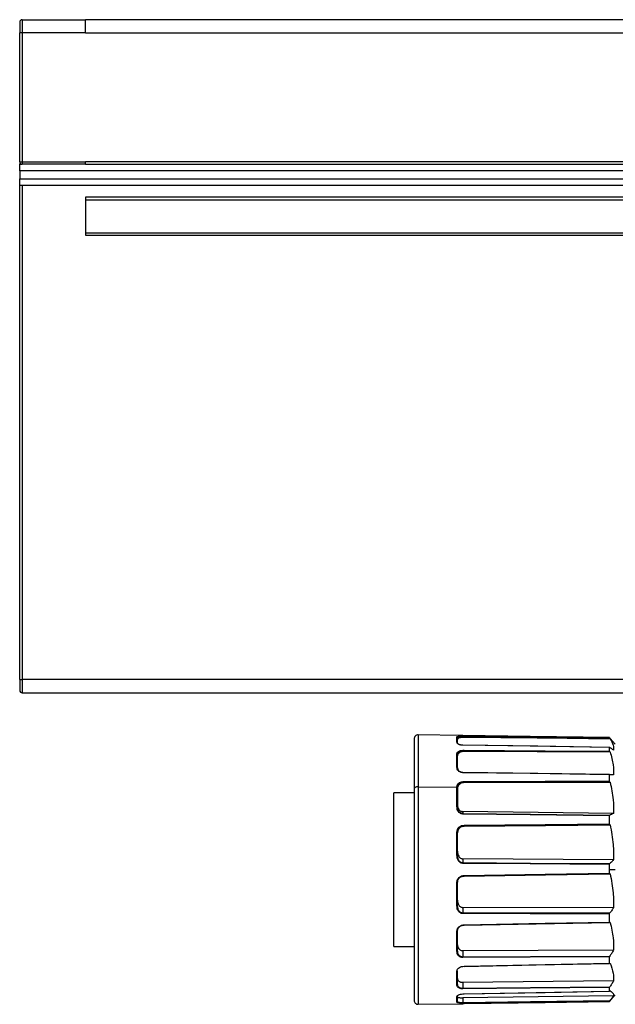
# Model space of a CAD drawing. Header units: millimetres. Extents: x -417 to 2052, y 446 to 879.
# Tile 4 of 21: x 95 to 141, y 624 to 699. Entities that reach past the tile are written whole.
import ezdxf

# ---------------------------------------------------------------- set-up
doc = ezdxf.new("R2010")
doc.units = ezdxf.units.MM

# ---------------------------------------------------------------- blocks, each defined once
blk = doc.blocks.new('Drawing View2')
at = {"color": 7, "linetype": 'Continuous', "lineweight": 25}
for p, q in [((-89, 68.44), (-89, 67.64)), ((-88.8, 68.64), (-88.8, 67.64)), ((-88.8, 68.64), (-84, 68.64)), ((406, 68.64), (-84, 68.64)), ((-88.8, 67.64), (-89, 67.64)), ((-89, 57.84), (-89, 67.64)), ((-88.8, 67.64), (-88.8, 57.84)), ((-84, 67.64), (-88.8, 67.64)), ((-84, 67.64), (406, 67.64)), ((-89, 57.84), (-88.8, 57.84)), ((-89, 57.84), (-89, 57.64)), ((-88.8, 57.84), (-88.8, 57.64)), ((-88.8, 57.84), (-84, 57.84)), ((406, 57.84), (-84, 57.84)), ((-89, 57.14), (-89, 57.64)), ((-89, 57.64), (-88.8, 57.64)), ((411, 57.14), (-89, 57.14)), ((-89, 57.14), (-89, 56.54)), ((-84, 57.64), (-88.8, 57.64)), ((-84, 57.64), (406, 57.64)), ((-89, 56.54), (411, 56.54)), ((-89, 56.04), (-89, 56.54)), ((411, 56.04), (-89, 56.04)), ((-89, 18.44), (-89, 56.04)), ((-88.8, 56.04), (-88.8, 18.44)), ((406, 55.14), (-84, 55.14)), ((-84, 55.14), (-84, 52.24)), ((-84, 54.94), (406, 54.94)), ((-84, 52.44), (406, 52.44)), ((-84, 52.24), (406, 52.24)), ((-89, 18.44), (-88.8, 18.44)), ((-89, 18.44), (-89, 17.64)), ((410.8, 18.44), (-88.8, 18.44)), ((-88.8, 18.44), (-88.8, 17.44)), ((-88.8, 17.44), (410.8, 17.44)), ((-55.366, 14.19), (-58.696, 14.236)), ((-58.696, 14.236), (-58.696, 10.298)), ((-59, 13.936), (-59, 10.114)), ((-55.749, 13.678), (-55.749, 14.088)), ((-55.7, 14.039), (-55.682, 14.051)), ((-55.7, 13.631), (-55.7, 14.039)), ((-55.306, 14.189), (-55.366, 14.19)), ((-55.207, 14.091), (-55.207, 14.052)), ((-44.095, 13.945), (-55.207, 14.052)), ((-44.144, 14.005), (-44.144, 14.033)), ((-44.09, 13.972), (-44.129, 14.017)), ((-44.095, 13.945), (-44.098, 13.949)), ((-43.7, 13.527), (-44.09, 13.972)), ((-55.749, 12.817), (-55.726, 12.869)), ((-55.749, 11.792), (-55.749, 12.817)), ((-55.7, 12.773), (-55.682, 12.821)), ((-55.7, 11.754), (-55.7, 12.773)), ((-55.207, 13.007), (-55.207, 12.972)), ((-44.095, 12.935), (-55.207, 12.972)), ((-44.144, 13.007), (-44.144, 13.284)), ((-44.095, 12.935), (-44.098, 12.938)), ((-44.095, 10.643), (-55.207, 10.606)), ((-55.207, 10.631), (-55.207, 10.606)), ((-44.144, 10.717), (-44.144, 11.204)), ((-44.095, 10.643), (-44.098, 10.646)), ((-59, 9.84), (-60.55, 9.84)), ((-60.55, -1.86), (-60.55, 9.84)), ((-59, 10.114), (-59, -5.955)), ((-58.696, 10.298), (-55.749, 10.273)), ((-58.696, 10.298), (-58.696, -6.255)), ((-55.749, 10.281), (-55.725, 10.365)), ((-55.749, 10.273), (-55.749, 10.281)), ((-55.749, 8.789), (-55.749, 10.273)), ((-55.7, 10.25), (-55.681, 10.327)), ((-55.7, 10.25), (-55.7, 8.765)), ((-55.685, 8.676), (-55.7, 8.765)), ((-55.306, 8.4), (-55.306, 8.243)), ((-43.825, 8.269), (-55.306, 8.4)), ((-44.144, 7.464), (-44.144, 8.091)), ((-55.749, 6.844), (-55.725, 6.951)), ((-55.749, 5.098), (-55.749, 6.844)), ((-55.7, 6.83), (-55.681, 6.927)), ((-55.69, 6.878), (-55.7, 6.783)), ((-55.7, 5.092), (-55.7, 6.83)), ((-44.095, 7.398), (-55.207, 7.291)), ((-55.207, 7.304), (-55.207, 7.291)), ((-44.095, 7.398), (-44.098, 7.4)), ((-55.686, 4.993), (-55.7, 5.092)), ((-55.306, 4.815), (-55.306, 4.5)), ((-43.825, 4.736), (-55.306, 4.815)), ((-44.144, 3.99), (-44.144, 4.39)), ((-44.144, 3.713), (-44.144, 3.99)), ((-44.144, 3.99), (-43.7, 3.99)), ((-55.749, 1.248), (-55.749, 2.998)), ((-55.7, 1.262), (-55.7, 3.003)), ((-44.095, 3.665), (-44.098, 3.665)), ((-55.686, 1.164), (-55.7, 1.262)), ((-43.825, 1.096), (-55.306, 1.113)), ((-55.306, 1.113), (-55.306, 0.684)), ((-44.144, 0.002), (-44.144, 0.632)), ((-55.749, -2.209), (-55.749, -0.705)), ((-55.7, -2.178), (-55.7, -0.682)), ((-44.095, -0.021), (-44.098, -0.023)), ((-60.55, -1.86), (-59, -1.86)), ((-55.686, -2.259), (-55.7, -2.178)), ((-43.825, -2.129), (-55.306, -2.177)), ((-55.306, -2.177), (-55.306, -2.659)), ((-44.144, -3.138), (-44.144, -2.645)), ((-55.749, -4.777), (-55.749, -3.736)), ((-55.7, -4.734), (-55.7, -3.698)), ((-44.095, -3.133), (-44.098, -3.136)), ((-43.825, -4.478), (-55.306, -4.584)), ((-55.688, -4.789), (-55.7, -4.734)), ((-55.306, -4.584), (-55.306, -5.049)), ((-44.144, -5.256), (-44.144, -4.971)), ((-44.095, -5.224), (-44.098, -5.228)), ((-55.749, -6.09), (-55.749, -5.66)), ((-55.7, -6.04), (-55.7, -5.613)), ((-43.825, -5.613), (-55.306, -5.762)), ((-55.306, -5.762), (-55.306, -6.144)), ((-44.145, -6.053), (-43.7, -5.546)), ((-44.095, -5.995), (-44.071, -5.959)), ((-58.696, -6.255), (-55.408, -6.209)), ((-55.735, -6.105), (-55.749, -6.09)), ((-55.686, -6.06), (-55.7, -6.04)), ((-55.694, -6.13), (-55.677, -6.126)), ((-44.144, -6.05), (-44.144, -6.014)), ((-44.095, -5.995), (-44.098, -5.999))]:
    blk.add_line(p, q, dxfattribs=at)
at = {"color": 7, "linetype": 'Continuous', "lineweight": 25, "flags": 128}
for points in [[(-44.144, 14.033), (-50.165, 14.117), (-55.306, 14.189)], [(-55.207, 14.145), (-49.036, 14.067), (-44.144, 14.005)], [(-55.207, 14.091), (-49.013, 14.012), (-44.098, 13.949)], [(-44.14, 13.288), (-49.596, 13.371), (-55.306, 13.458)], [(-44.144, 13.284), (-50.165, 13.376), (-55.306, 13.454)], [(-55.207, 13.074), (-49.036, 13.037), (-44.144, 13.007)], [(-55.207, 13.007), (-49.013, 12.969), (-44.098, 12.938)], [(-44.136, 11.217), (-49.596, 11.295), (-55.306, 11.377)], [(-55.306, 11.364), (-55.306, 11.367), (-55.306, 11.37), (-55.306, 11.372), (-55.306, 11.374), (-55.306, 11.376), (-55.306, 11.377), (-55.306, 11.377), (-55.306, 11.377)], [(-44.129, 11.218), (-50.158, 11.304), (-55.306, 11.377)], [(-44.144, 11.204), (-50.165, 11.29), (-55.306, 11.364)], [(-55.207, 10.702), (-49.036, 10.711), (-44.144, 10.717)], [(-55.207, 10.631), (-49.013, 10.639), (-44.098, 10.646)], [(-58.696, 10.298), (-58.755, 10.295), (-58.812, 10.285), (-58.864, 10.268), (-58.911, 10.245), (-58.949, 10.217), (-58.977, 10.185), (-58.994, 10.15), (-59, 10.114)], [(-55.749, 8.789), (-55.74, 8.788), (-55.73, 8.787), (-55.722, 8.785), (-55.714, 8.782), (-55.708, 8.778), (-55.704, 8.774), (-55.701, 8.77), (-55.7, 8.765)], [(-44.129, 8.118), (-50.158, 8.185), (-55.306, 8.243)], [(-44.144, 8.091), (-50.165, 8.159), (-55.306, 8.217)], [(-55.207, 7.368), (-49.036, 7.421), (-44.144, 7.464)], [(-55.207, 7.304), (-49.013, 7.357), (-44.098, 7.4)], [(-44.129, 4.426), (-50.158, 4.466), (-55.306, 4.5)], [(-44.144, 4.39), (-50.165, 4.43), (-55.306, 4.464)], [(-55.207, 3.55), (-49.036, 3.641), (-44.144, 3.713)], [(-55.207, 3.506), (-49.706, 3.586), (-44.117, 3.668)], [(-55.207, 3.502), (-49.013, 3.593), (-44.098, 3.665)], [(-44.129, 0.672), (-50.158, 0.678), (-55.306, 0.684)], [(-44.144, 0.632), (-50.165, 0.638), (-55.306, 0.644)], [(-55.207, -0.205), (-49.036, -0.09), (-44.144, 0.002)], [(-55.207, -0.233), (-49.706, -0.131), (-44.124, -0.027)], [(-55.749, -2.209), (-55.74, -2.208), (-55.73, -2.206), (-55.722, -2.203), (-55.714, -2.2), (-55.708, -2.195), (-55.704, -2.19), (-55.701, -2.184), (-55.7, -2.178)], [(-44.129, -2.607), (-50.158, -2.635), (-55.306, -2.659)], [(-44.144, -2.645), (-50.165, -2.673), (-55.306, -2.697)], [(-55.207, -3.359), (-49.036, -3.236), (-44.144, -3.138)], [(-55.207, -3.373), (-49.706, -3.263), (-44.13, -3.152)], [(-44.129, -4.941), (-50.158, -4.999), (-55.306, -5.049)], [(-44.144, -4.971), (-50.165, -5.03), (-55.306, -5.079)], [(-55.207, -5.459), (-49.036, -5.346), (-44.144, -5.256)], [(-55.207, -5.462), (-49.706, -5.362), (-44.136, -5.259)], [(-44.129, -5.995), (-50.158, -6.075), (-55.306, -6.144)], [(-44.144, -6.014), (-50.165, -6.094), (-55.306, -6.163)], [(-55.207, -6.206), (-49.036, -6.12), (-44.144, -6.05)]]:
    blk.add_lwpolyline(points, dxfattribs=at)
at = {"color": 7, "linetype": 'Continuous', "lineweight": 25}
for centre, radius, start, end in [((-88.8, 68.44), 0.2, 90, 180), ((-88.8, 57.84), 0.2, 180, 270), ((-88.8, 17.64), 0.2, 180, 270), ((-58.7, 13.936), 0.3, 89.2, 180), ((-55.749, 13.629), 0.0487, 1.50017, 90.67824), ((-54.715, 13.446), 0.59, 178.8361, 179.18542), ((-55.745, 11.747), 0.0451, 8.49386, 95.9345), ((-56.657, 8.23), 1.352, 359.436, 0.56321), ((-55.737, 4.981), 0.118, 71.56355, 95.87843), ((-57.814, 4.482), 2.509, 359.59334, 0.40607), ((-55.738, 1.304), 0.0569, 258.56792, 311.91964), ((-58.42, 0.664), 3.114, 359.63648, 0.36299), ((-58.138, -2.678), 2.833, 359.61818, 0.38126), ((-55.747, -4.731), 0.0468, 266.71273, 355.41647), ((-57.121, -5.064), 1.815, 359.5149, 0.47959), ((-58.7, -5.955), 0.3, 180, 270.8), ((-55.75, -6.04), 0.0497, 270.44417, 359.65296), ((-55.942, -6.153), 0.637, 359.14339, 0.85551)]:
    blk.add_arc(centre, radius, start, end, dxfattribs=at)
for points, knots in [([(-84, 67.64), (-84, 67.902), (-84, 68.162), (-84, 68.533), (-84, 68.64), (-84, 68.64)], [0, 0, 0, 0, 0.5, 0.5, 1, 1, 1, 1]), ([(-84, 57.64), (-84, 57.64), (-84, 57.662), (-84, 57.736), (-84, 57.788), (-84, 57.84)], [0, 0, 0, 0, 0.5, 0.5, 1, 1, 1, 1]), ([(-55.749, 14.088), (-55.739, 14.099), (-55.719, 14.121), (-55.574, 14.138), (-55.395, 14.146), (-55.269, 14.146), (-55.207, 14.145)], [0, 0, 0, 0, 0.280278, 0.560602, 0.781037, 1, 1, 1, 1]), ([(-55.306, 13.454), (-55.345, 13.456), (-55.428, 13.461), (-55.544, 13.49), (-55.651, 13.536), (-55.733, 13.603), (-55.744, 13.652), (-55.749, 13.678)], [0, 0, 0, 0, 0.138469, 0.2922906, 0.4698165, 0.713248, 1, 1, 1, 1]), ([(-55.207, 14.052), (-55.242, 14.052), (-55.313, 14.051), (-55.437, 14.038), (-55.566, 14.01), (-55.652, 13.968), (-55.694, 13.928), (-55.698, 13.905), (-55.7, 13.893)], [0, 0, 0, 0, 0.134703, 0.268988, 0.49819, 0.728721, 0.86271, 1, 1, 1, 1]), ([(-55.306, 13.453), (-55.329, 13.454), (-55.378, 13.456), (-55.449, 13.467), (-55.515, 13.483), (-55.6, 13.513), (-55.671, 13.557), (-55.682, 13.59), (-55.686, 13.605)], [0, 0, 0, 0, 0.1036285, 0.2123835, 0.3294928, 0.4575543, 0.7642365, 1, 1, 1, 1]), ([(-55.682, 14.051), (-55.678, 14.056), (-55.67, 14.064), (-55.621, 14.074), (-55.57, 14.081), (-55.512, 14.085), (-55.446, 14.088), (-55.342, 14.092), (-55.256, 14.091), (-55.207, 14.091)], [0, 0, 0, 0, 0.131887, 0.27773, 0.428528, 0.499984, 0.619139, 0.78587, 1, 1, 1, 1]), ([(-55.207, 14.145), (-55.207, 14.145), (-55.207, 14.144), (-55.207, 14.139), (-55.207, 14.128), (-55.207, 14.114), (-55.207, 14.101), (-55.207, 14.094), (-55.207, 14.091)], [0, 0, 0, 0, 0.132833, 0.261936, 0.499182, 0.737533, 0.866999, 1, 1, 1, 1]), ([(-44.144, 14.033), (-44.143, 14.033), (-44.143, 14.032), (-44.14, 14.029), (-44.136, 14.024), (-44.132, 14.019), (-44.129, 14.017)], [0, 0, 0, 0, 0.238935, 0.474454, 0.723349, 1, 1, 1, 1]), ([(-44.098, 13.949), (-44.104, 13.956), (-44.115, 13.969), (-44.128, 13.984), (-44.136, 13.994), (-44.14, 14), (-44.143, 14.003), (-44.143, 14.004), (-44.144, 14.005)], [0, 0, 0, 0, 0.284635, 0.547516, 0.672315, 0.785046, 0.891881, 1, 1, 1, 1]), ([(-44.095, 13.945), (-44.001, 13.782), (-43.835, 13.495), (-43.828, 13.204), (-43.825, 13.078)], [0, 0, 0, 0, 0.564908, 1, 1, 1, 1]), ([(-55.726, 12.869), (-55.719, 12.89), (-55.7, 12.951), (-55.572, 13.019), (-55.395, 13.067), (-55.27, 13.072), (-55.207, 13.074)], [0, 0, 0, 0, 0.174277, 0.495888, 0.748788, 1, 1, 1, 1]), ([(-55.207, 12.972), (-55.242, 12.971), (-55.313, 12.969), (-55.437, 12.94), (-55.566, 12.881), (-55.652, 12.795), (-55.694, 12.714), (-55.698, 12.668), (-55.7, 12.644)], [0, 0, 0, 0, 0.134703, 0.268988, 0.49819, 0.728721, 0.86271, 1, 1, 1, 1]), ([(-55.682, 12.821), (-55.678, 12.836), (-55.67, 12.867), (-55.621, 12.907), (-55.57, 12.938), (-55.512, 12.961), (-55.446, 12.982), (-55.342, 13.003), (-55.256, 13.005), (-55.207, 13.007)], [0, 0, 0, 0, 0.130784, 0.276813, 0.427802, 0.499349, 0.618655, 0.785598, 1, 1, 1, 1]), ([(-55.207, 13.074), (-55.207, 13.073), (-55.207, 13.069), (-55.207, 13.06), (-55.207, 13.045), (-55.207, 13.029), (-55.207, 13.016), (-55.207, 13.01), (-55.207, 13.007)], [0, 0, 0, 0, 0.132833, 0.261936, 0.499182, 0.737533, 0.866999, 1, 1, 1, 1]), ([(-44.144, 13.284), (-44.143, 13.285), (-44.143, 13.288), (-44.14, 13.288), (-44.136, 13.287), (-44.132, 13.284), (-44.129, 13.283)], [0, 0, 0, 0, 0.238935, 0.474454, 0.723349, 1, 1, 1, 1]), ([(-44.098, 12.938), (-44.104, 12.945), (-44.115, 12.957), (-44.128, 12.974), (-44.136, 12.987), (-44.14, 12.995), (-44.143, 13.002), (-44.143, 13.005), (-44.144, 13.007)], [0, 0, 0, 0, 0.284635, 0.547516, 0.672315, 0.785046, 0.891881, 1, 1, 1, 1]), ([(-43.825, 13.078), (-43.881, 13.116), (-43.981, 13.185), (-44.084, 13.253), (-44.129, 13.283)], [0, 0, 0, 0, 0.55354, 1, 1, 1, 1]), ([(-44.095, 12.935), (-44.001, 12.608), (-43.835, 12.03), (-43.828, 11.444), (-43.825, 11.189)], [0, 0, 0, 0, 0.564908, 1, 1, 1, 1]), ([(-55.306, 11.364), (-55.345, 11.367), (-55.428, 11.375), (-55.544, 11.427), (-55.651, 11.513), (-55.733, 11.641), (-55.744, 11.739), (-55.749, 11.792)], [0, 0, 0, 0, 0.138467, 0.29229, 0.469816, 0.713248, 1, 1, 1, 1]), ([(-55.306, 11.377), (-55.329, 11.379), (-55.378, 11.382), (-55.449, 11.403), (-55.515, 11.434), (-55.6, 11.496), (-55.682, 11.606), (-55.694, 11.701), (-55.7, 11.754)], [0, 0, 0, 0, 0.09094, 0.18638, 0.28915, 0.401532, 0.670665, 1, 1, 1, 1]), ([(-55.725, 10.365), (-55.719, 10.398), (-55.7, 10.494), (-55.572, 10.606), (-55.395, 10.687), (-55.27, 10.697), (-55.207, 10.702)], [0, 0, 0, 0, 0.172809, 0.494992, 0.748342, 1, 1, 1, 1]), ([(-55.207, 10.606), (-55.242, 10.604), (-55.313, 10.6), (-55.437, 10.56), (-55.566, 10.479), (-55.652, 10.361), (-55.694, 10.25), (-55.698, 10.187), (-55.7, 10.155)], [0, 0, 0, 0, 0.134703, 0.268988, 0.49819, 0.728721, 0.86271, 1, 1, 1, 1]), ([(-55.681, 10.327), (-55.678, 10.349), (-55.67, 10.398), (-55.621, 10.463), (-55.57, 10.513), (-55.512, 10.552), (-55.446, 10.587), (-55.342, 10.622), (-55.256, 10.628), (-55.207, 10.631)], [0, 0, 0, 0, 0.129089, 0.275402, 0.426686, 0.498372, 0.617912, 0.785179, 1, 1, 1, 1]), ([(-55.207, 10.702), (-55.207, 10.699), (-55.207, 10.694), (-55.207, 10.681), (-55.207, 10.665), (-55.207, 10.65), (-55.207, 10.638), (-55.207, 10.633), (-55.207, 10.631)], [0, 0, 0, 0, 0.132833, 0.261936, 0.499182, 0.737533, 0.866999, 1, 1, 1, 1]), ([(-44.144, 11.204), (-44.143, 11.207), (-44.143, 11.211), (-44.14, 11.216), (-44.136, 11.218), (-44.132, 11.218), (-44.129, 11.218)], [0, 0, 0, 0, 0.238935, 0.474454, 0.723349, 1, 1, 1, 1]), ([(-44.098, 10.646), (-44.104, 10.651), (-44.115, 10.66), (-44.128, 10.677), (-44.136, 10.69), (-44.14, 10.7), (-44.143, 10.709), (-44.143, 10.714), (-44.144, 10.717)], [0, 0, 0, 0, 0.284635, 0.547516, 0.672315, 0.785046, 0.891881, 1, 1, 1, 1]), ([(-43.825, 11.189), (-43.881, 11.194), (-43.981, 11.204), (-44.084, 11.214), (-44.129, 11.218)], [0, 0, 0, 0, 0.55354, 1, 1, 1, 1]), ([(-44.095, 10.643), (-44.001, 10.199), (-43.835, 9.414), (-43.828, 8.616), (-43.825, 8.269)], [0, 0, 0, 0, 0.564908, 1, 1, 1, 1]), ([(-55.306, 8.217), (-55.345, 8.221), (-55.428, 8.23), (-55.544, 8.298), (-55.651, 8.412), (-55.733, 8.582), (-55.744, 8.716), (-55.749, 8.789)], [0, 0, 0, 0, 0.138463, 0.292287, 0.469815, 0.713248, 1, 1, 1, 1]), ([(-55.7, 8.912), (-55.696, 8.85), (-55.688, 8.731), (-55.619, 8.591), (-55.543, 8.497), (-55.472, 8.442), (-55.391, 8.407), (-55.334, 8.402), (-55.306, 8.4)], [0, 0, 0, 0, 0.270481, 0.522037, 0.657655, 0.777326, 0.888416, 1, 1, 1, 1]), ([(-55.306, 8.243), (-55.329, 8.245), (-55.378, 8.249), (-55.449, 8.277), (-55.515, 8.319), (-55.6, 8.404), (-55.67, 8.527), (-55.681, 8.631), (-55.685, 8.676)], [0, 0, 0, 0, 0.104965, 0.215123, 0.333743, 0.463456, 0.774098, 1, 1, 1, 1]), ([(-43.825, 8.269), (-43.881, 8.241), (-43.981, 8.19), (-44.084, 8.14), (-44.129, 8.118)], [0, 0, 0, 0, 0.55354, 1, 1, 1, 1]), ([(-44.144, 8.091), (-44.143, 8.094), (-44.143, 8.1), (-44.14, 8.108), (-44.136, 8.114), (-44.132, 8.116), (-44.129, 8.118)], [0, 0, 0, 0, 0.238935, 0.474454, 0.723349, 1, 1, 1, 1]), ([(-55.725, 6.951), (-55.718, 6.99), (-55.7, 7.106), (-55.572, 7.246), (-55.395, 7.348), (-55.27, 7.361), (-55.207, 7.368)], [0, 0, 0, 0, 0.168719, 0.492494, 0.747097, 1, 1, 1, 1]), ([(-55.207, 7.291), (-55.242, 7.289), (-55.313, 7.284), (-55.437, 7.239), (-55.565, 7.147), (-55.653, 7.018), (-55.678, 6.929), (-55.686, 6.899)], [0, 0, 0, 0, 0.158453, 0.316414, 0.586027, 0.857204, 1, 1, 1, 1]), ([(-55.681, 6.927), (-55.677, 6.954), (-55.669, 7.012), (-55.621, 7.092), (-55.57, 7.154), (-55.512, 7.203), (-55.446, 7.247), (-55.342, 7.292), (-55.256, 7.3), (-55.207, 7.304)], [0, 0, 0, 0, 0.124363, 0.27147, 0.423575, 0.49565, 0.615838, 0.784014, 1, 1, 1, 1]), ([(-55.207, 7.368), (-55.207, 7.364), (-55.207, 7.358), (-55.207, 7.345), (-55.207, 7.329), (-55.207, 7.316), (-55.207, 7.308), (-55.207, 7.305), (-55.207, 7.304)], [0, 0, 0, 0, 0.132833, 0.261936, 0.499182, 0.737533, 0.866999, 1, 1, 1, 1]), ([(-44.098, 7.4), (-44.104, 7.402), (-44.115, 7.408), (-44.128, 7.422), (-44.136, 7.434), (-44.14, 7.444), (-44.143, 7.454), (-44.143, 7.461), (-44.144, 7.464)], [0, 0, 0, 0, 0.284635, 0.547516, 0.672315, 0.785046, 0.891881, 1, 1, 1, 1]), ([(-44.095, 7.398), (-44.001, 6.901), (-43.835, 6.02), (-43.828, 5.125), (-43.825, 4.736)], [0, 0, 0, 0, 0.564908, 1, 1, 1, 1]), ([(-55.7, 5.387), (-55.696, 5.318), (-55.688, 5.185), (-55.619, 5.028), (-55.543, 4.924), (-55.472, 4.862), (-55.391, 4.823), (-55.334, 4.818), (-55.306, 4.815)], [0, 0, 0, 0, 0.270481, 0.522037, 0.657655, 0.777326, 0.888416, 1, 1, 1, 1]), ([(-55.306, 4.464), (-55.345, 4.469), (-55.428, 4.479), (-55.544, 4.553), (-55.651, 4.678), (-55.733, 4.866), (-55.744, 5.016), (-55.749, 5.098)], [0, 0, 0, 0, 0.138459, 0.292275, 0.469794, 0.713211, 1, 1, 1, 1]), ([(-55.306, 4.5), (-55.329, 4.502), (-55.378, 4.506), (-55.449, 4.537), (-55.515, 4.585), (-55.6, 4.68), (-55.67, 4.819), (-55.681, 4.941), (-55.686, 4.993)], [0, 0, 0, 0, 0.104488, 0.214144, 0.332223, 0.461344, 0.770561, 1, 1, 1, 1]), ([(-43.825, 4.736), (-43.881, 4.678), (-43.981, 4.575), (-44.084, 4.472), (-44.129, 4.426)], [0, 0, 0, 0, 0.55354, 1, 1, 1, 1]), ([(-44.144, 4.39), (-44.143, 4.393), (-44.143, 4.4), (-44.14, 4.41), (-44.136, 4.419), (-44.132, 4.423), (-44.129, 4.426)], [0, 0, 0, 0, 0.238935, 0.474454, 0.723349, 1, 1, 1, 1]), ([(-55.749, 2.998), (-55.739, 3.078), (-55.719, 3.238), (-55.574, 3.419), (-55.395, 3.528), (-55.269, 3.543), (-55.207, 3.55)], [0, 0, 0, 0, 0.280278, 0.560602, 0.781037, 1, 1, 1, 1]), ([(-55.7, 3.003), (-55.693, 3.066), (-55.683, 3.161), (-55.622, 3.277), (-55.569, 3.342), (-55.512, 3.394), (-55.446, 3.441), (-55.342, 3.489), (-55.256, 3.497), (-55.207, 3.502)], [0, 0, 0, 0, 0.241031, 0.368538, 0.500377, 0.562849, 0.667023, 0.812791, 1, 1, 1, 1]), ([(-55.207, 3.55), (-55.207, 3.546), (-55.207, 3.54), (-55.207, 3.527), (-55.207, 3.514), (-55.207, 3.506), (-55.207, 3.502), (-55.207, 3.502), (-55.207, 3.502)], [0, 0, 0, 0, 0.132833, 0.261936, 0.499182, 0.737533, 0.866999, 1, 1, 1, 1]), ([(-44.098, 3.665), (-44.104, 3.665), (-44.115, 3.666), (-44.128, 3.675), (-44.136, 3.685), (-44.14, 3.693), (-44.143, 3.703), (-44.143, 3.71), (-44.144, 3.713)], [0, 0, 0, 0, 0.284635, 0.547516, 0.672315, 0.785046, 0.891881, 1, 1, 1, 1]), ([(-44.095, 3.665), (-44.001, 3.185), (-43.835, 2.336), (-43.828, 1.472), (-43.825, 1.096)], [0, 0, 0, 0, 0.5649031, 1, 1, 1, 1]), ([(-55.7, 1.663), (-55.696, 1.596), (-55.688, 1.468), (-55.619, 1.317), (-55.543, 1.216), (-55.472, 1.157), (-55.391, 1.119), (-55.334, 1.115), (-55.306, 1.113)], [0, 0, 0, 0, 0.270481, 0.522037, 0.657655, 0.777326, 0.888416, 1, 1, 1, 1]), ([(-55.306, 0.644), (-55.345, 0.648), (-55.428, 0.657), (-55.544, 0.726), (-55.651, 0.845), (-55.733, 1.024), (-55.744, 1.17), (-55.749, 1.248)], [0, 0, 0, 0, 0.138469, 0.292291, 0.469816, 0.713248, 1, 1, 1, 1]), ([(-55.306, 0.684), (-55.329, 0.685), (-55.378, 0.689), (-55.449, 0.718), (-55.515, 0.764), (-55.6, 0.856), (-55.67, 0.993), (-55.681, 1.113), (-55.686, 1.164)], [0, 0, 0, 0, 0.1043221, 0.213805, 0.3316982, 0.4606168, 0.7693517, 1, 1, 1, 1]), ([(-43.825, 1.096), (-43.881, 1.017), (-43.981, 0.875), (-44.084, 0.734), (-44.129, 0.672)], [0, 0, 0, 0, 0.55354, 1, 1, 1, 1]), ([(-44.144, 0.632), (-44.143, 0.635), (-44.143, 0.642), (-44.14, 0.652), (-44.136, 0.662), (-44.132, 0.668), (-44.129, 0.672)], [0, 0, 0, 0, 0.238935, 0.474454, 0.723349, 1, 1, 1, 1]), ([(-44.098, -0.023), (-44.104, -0.025), (-44.115, -0.03), (-44.128, -0.027), (-44.136, -0.021), (-44.14, -0.015), (-44.143, -0.007), (-44.143, -0.001), (-44.144, 0.002)], [0, 0, 0, 0, 0.2846346, 0.5475162, 0.6723146, 0.7850457, 0.891881, 1, 1, 1, 1]), ([(-55.749, -0.705), (-55.739, -0.634), (-55.719, -0.491), (-55.574, -0.326), (-55.395, -0.226), (-55.27, -0.212), (-55.207, -0.205)], [0, 0, 0, 0, 0.2795338, 0.56007, 0.780801, 1, 1, 1, 1]), ([(-55.7, -0.682), (-55.693, -0.627), (-55.683, -0.541), (-55.622, -0.437), (-55.57, -0.378), (-55.513, -0.33), (-55.446, -0.287), (-55.342, -0.243), (-55.256, -0.234), (-55.207, -0.23)], [0, 0, 0, 0, 0.240781, 0.368114, 0.499747, 0.562393, 0.66673, 0.81265, 1, 1, 1, 1]), ([(-55.207, -0.205), (-55.207, -0.208), (-55.207, -0.214), (-55.207, -0.224), (-55.207, -0.232), (-55.207, -0.235), (-55.207, -0.233), (-55.207, -0.231), (-55.207, -0.23)], [0, 0, 0, 0, 0.132833, 0.261936, 0.499182, 0.737533, 0.866999, 1, 1, 1, 1]), ([(-44.095, -0.021), (-44.001, -0.415), (-43.835, -1.111), (-43.828, -1.821), (-43.825, -2.129)], [0, 0, 0, 0, 0.564908, 1, 1, 1, 1]), ([(-55.306, -2.697), (-55.345, -2.694), (-55.428, -2.687), (-55.544, -2.632), (-55.651, -2.537), (-55.733, -2.392), (-55.744, -2.273), (-55.749, -2.209)], [0, 0, 0, 0, 0.138466, 0.292289, 0.469816, 0.713248, 1, 1, 1, 1]), ([(-55.7, -1.728), (-55.696, -1.782), (-55.688, -1.888), (-55.619, -2.012), (-55.543, -2.094), (-55.472, -2.142), (-55.391, -2.173), (-55.334, -2.176), (-55.306, -2.177)], [0, 0, 0, 0, 0.270481, 0.522037, 0.657655, 0.777326, 0.888416, 1, 1, 1, 1]), ([(-43.825, -2.129), (-43.881, -2.218), (-43.981, -2.378), (-44.084, -2.536), (-44.129, -2.607)], [0, 0, 0, 0, 0.55354, 1, 1, 1, 1]), ([(-55.306, -2.659), (-55.329, -2.658), (-55.378, -2.655), (-55.449, -2.631), (-55.515, -2.593), (-55.6, -2.518), (-55.671, -2.405), (-55.681, -2.303), (-55.686, -2.259)], [0, 0, 0, 0, 0.104212, 0.213578, 0.331346, 0.460128, 0.768538, 1, 1, 1, 1]), ([(-44.144, -2.645), (-44.143, -2.642), (-44.143, -2.637), (-44.14, -2.627), (-44.136, -2.617), (-44.132, -2.611), (-44.129, -2.607)], [0, 0, 0, 0, 0.238935, 0.474454, 0.723349, 1, 1, 1, 1]), ([(-55.749, -3.736), (-55.739, -3.683), (-55.719, -3.577), (-55.574, -3.452), (-55.395, -3.376), (-55.269, -3.364), (-55.207, -3.359)], [0, 0, 0, 0, 0.280278, 0.560603, 0.781037, 1, 1, 1, 1]), ([(-55.207, -3.359), (-55.207, -3.361), (-55.207, -3.365), (-55.207, -3.371), (-55.207, -3.372), (-55.207, -3.372)], [0, 0, 0, 0, 0.270899, 0.53419, 1, 1, 1, 1]), ([(-44.098, -3.136), (-44.104, -3.14), (-44.115, -3.149), (-44.128, -3.153), (-44.136, -3.152), (-44.14, -3.149), (-44.143, -3.145), (-44.143, -3.14), (-44.144, -3.138)], [0, 0, 0, 0, 0.284635, 0.547516, 0.672315, 0.785046, 0.891881, 1, 1, 1, 1]), ([(-44.095, -3.133), (-44.001, -3.384), (-43.835, -3.827), (-43.828, -4.281), (-43.825, -4.478)], [0, 0, 0, 0, 0.564908, 1, 1, 1, 1]), ([(-55.7, -4.299), (-55.696, -4.334), (-55.688, -4.402), (-55.619, -4.48), (-55.543, -4.532), (-55.472, -4.563), (-55.391, -4.582), (-55.334, -4.583), (-55.306, -4.584)], [0, 0, 0, 0, 0.270481, 0.522037, 0.657655, 0.777326, 0.888416, 1, 1, 1, 1]), ([(-43.825, -4.478), (-43.881, -4.564), (-43.981, -4.718), (-44.084, -4.872), (-44.129, -4.941)], [0, 0, 0, 0, 0.55354, 1, 1, 1, 1]), ([(-55.546, -5.037), (-55.582, -5.018), (-55.668, -4.975), (-55.736, -4.884), (-55.745, -4.812), (-55.749, -4.777)], [0, 0, 0, 0, 0.276883, 0.648097, 1, 1, 1, 1]), ([(-55.306, -5.049), (-55.331, -5.048), (-55.383, -5.046), (-55.457, -5.03), (-55.526, -5.003), (-55.613, -4.949), (-55.676, -4.876), (-55.685, -4.811), (-55.688, -4.789)], [0, 0, 0, 0, 0.109826, 0.225787, 0.351637, 0.49033, 0.819492, 1, 1, 1, 1]), ([(-55.306, -5.079), (-55.348, -5.078), (-55.437, -5.074), (-55.508, -5.05), (-55.546, -5.037)], [0, 0, 0, 0, 0.470568, 1, 1, 1, 1]), ([(-44.144, -4.971), (-44.143, -4.97), (-44.143, -4.966), (-44.14, -4.959), (-44.136, -4.95), (-44.132, -4.944), (-44.129, -4.941)], [0, 0, 0, 0, 0.238935, 0.474454, 0.723349, 1, 1, 1, 1]), ([(-44.098, -5.228), (-44.104, -5.234), (-44.115, -5.246), (-44.128, -5.255), (-44.136, -5.26), (-44.14, -5.261), (-44.143, -5.26), (-44.143, -5.258), (-44.144, -5.256)], [0, 0, 0, 0, 0.284635, 0.547516, 0.672315, 0.785046, 0.891881, 1, 1, 1, 1]), ([(-44.095, -5.224), (-44.001, -5.296), (-43.835, -5.424), (-43.828, -5.556), (-43.825, -5.613)], [0, 0, 0, 0, 0.564908, 1, 1, 1, 1]), ([(-55.749, -5.66), (-55.739, -5.633), (-55.719, -5.58), (-55.574, -5.513), (-55.395, -5.47), (-55.269, -5.463), (-55.207, -5.459)], [0, 0, 0, 0, 0.280278, 0.560602, 0.781037, 1, 1, 1, 1]), ([(-55.7, -5.683), (-55.696, -5.694), (-55.688, -5.713), (-55.619, -5.735), (-55.543, -5.75), (-55.472, -5.758), (-55.391, -5.762), (-55.334, -5.762), (-55.306, -5.762)], [0, 0, 0, 0, 0.270481, 0.522037, 0.657655, 0.777326, 0.888416, 1, 1, 1, 1]), ([(-55.207, -5.459), (-55.207, -5.461), (-55.207, -5.463), (-55.207, -5.464), (-55.207, -5.462), (-55.207, -5.461)], [0, 0, 0, 0, 0.358686, 0.707299, 1, 1, 1, 1]), ([(-43.825, -5.613), (-43.881, -5.684), (-43.981, -5.811), (-44.084, -5.938), (-44.129, -5.995)], [0, 0, 0, 0, 0.5535402, 1, 1, 1, 1]), ([(-55.306, -6.163), (-55.345, -6.163), (-55.428, -6.163), (-55.545, -6.158), (-55.649, -6.145), (-55.711, -6.132), (-55.721, -6.121), (-55.722, -6.119)], [0, 0, 0, 0, 0.183251, 0.386874, 0.621872, 0.944104, 1, 1, 1, 1]), ([(-55.695, -6.06), (-55.695, -6.064), (-55.697, -6.071), (-55.701, -6.08), (-55.706, -6.088), (-55.711, -6.092), (-55.713, -6.094)], [0, 0, 0, 0, 0.264891, 0.522801, 0.768993, 1, 1, 1, 1]), ([(-55.306, -6.144), (-55.329, -6.144), (-55.378, -6.144), (-55.449, -6.14), (-55.515, -6.134), (-55.601, -6.119), (-55.638, -6.103), (-55.664, -6.091)], [0, 0, 0, 0, 0.135595, 0.277897, 0.43113, 0.598694, 1, 1, 1, 1]), ([(-55.408, -6.209), (-55.402, -6.209), (-55.343, -6.209), (-55.271, -6.207), (-55.207, -6.206)], [0, 0, 0, 0, 0.0976863, 1, 1, 1, 1]), ([(-44.144, -6.014), (-44.143, -6.013), (-44.143, -6.012), (-44.14, -6.008), (-44.136, -6.002), (-44.132, -5.997), (-44.129, -5.995)], [0, 0, 0, 0, 0.238935, 0.474454, 0.723349, 1, 1, 1, 1]), ([(-44.098, -5.999), (-44.104, -6.006), (-44.115, -6.019), (-44.128, -6.033), (-44.136, -6.042), (-44.14, -6.047), (-44.143, -6.05), (-44.143, -6.05), (-44.144, -6.05)], [0, 0, 0, 0, 0.284635, 0.547516, 0.672315, 0.785046, 0.891881, 1, 1, 1, 1])]:
    blk.add_open_spline(points, degree=3, knots=knots, dxfattribs=at)
for points in [[(-55.749, 14.088), (-55.743, 14.087), (-55.73, 14.086), (-55.714, 14.074), (-55.702, 14.058), (-55.701, 14.045), (-55.7, 14.039)], [(-55.749, 12.817), (-55.743, 12.816), (-55.73, 12.815), (-55.714, 12.804), (-55.702, 12.79), (-55.701, 12.779), (-55.7, 12.773)], [(-55.749, 10.281), (-55.743, 10.28), (-55.73, 10.279), (-55.714, 10.272), (-55.702, 10.262), (-55.701, 10.254), (-55.7, 10.25)], [(-55.749, 6.844), (-55.743, 6.844), (-55.73, 6.843), (-55.714, 6.84), (-55.702, 6.835), (-55.701, 6.832), (-55.7, 6.83)], [(-55.749, 2.998), (-55.743, 2.998), (-55.73, 2.998), (-55.714, 2.999), (-55.702, 3.001), (-55.701, 3.002), (-55.7, 3.003)], [(-55.749, -0.705), (-55.743, -0.705), (-55.73, -0.704), (-55.714, -0.699), (-55.702, -0.691), (-55.701, -0.685), (-55.7, -0.682)], [(-55.749, -3.736), (-55.743, -3.736), (-55.73, -3.734), (-55.714, -3.726), (-55.702, -3.713), (-55.701, -3.703), (-55.7, -3.698)], [(-55.749, -5.66), (-55.743, -5.659), (-55.73, -5.658), (-55.714, -5.647), (-55.702, -5.631), (-55.701, -5.619), (-55.7, -5.613)]]:
    blk.add_open_spline(points, degree=3, dxfattribs=at)

msp = doc.modelspace()

# ---------------------------------------------------------------- block references
at = {"color": 7, "linetype": 'Continuous', "lineweight": 25}
msp.add_blockref('Drawing View2', (184.469, 629.991), dxfattribs=at)

doc.saveas('drawing.dxf')
